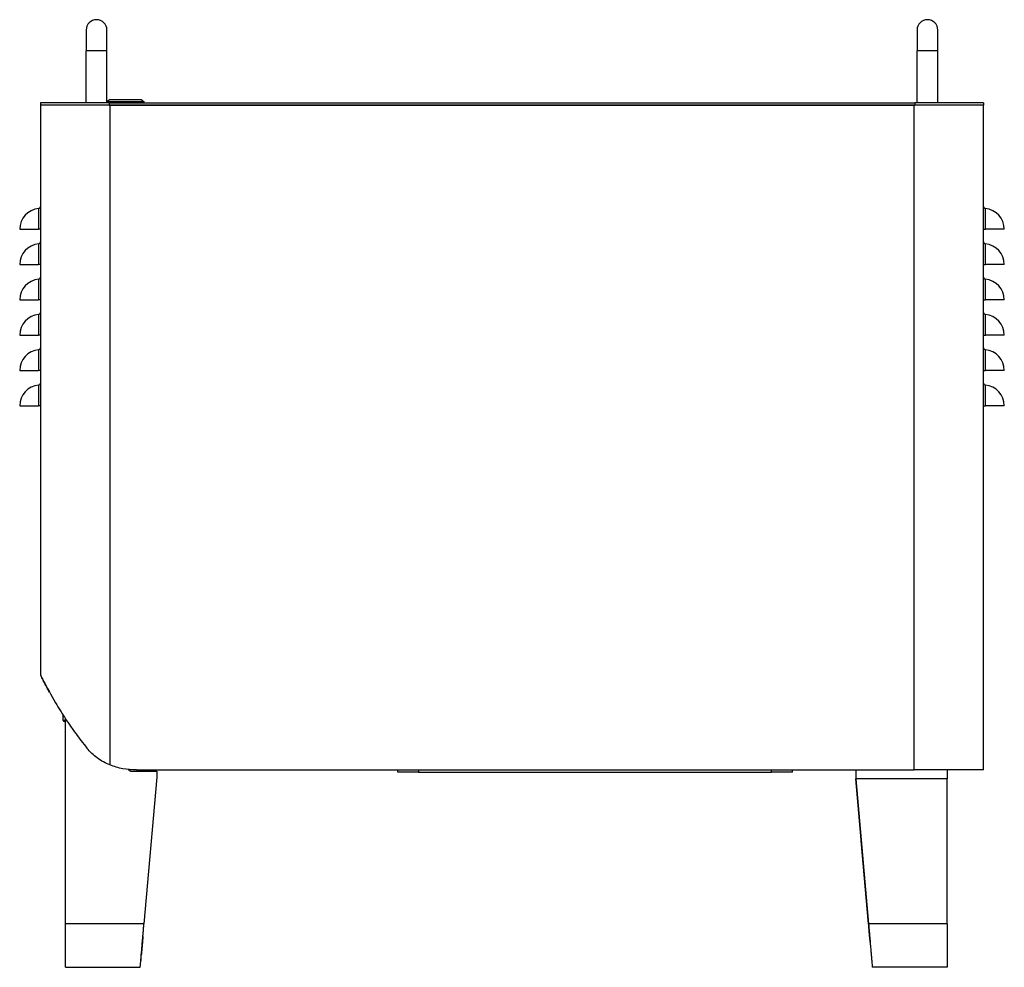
# Model space of a CAD drawing. Header units: millimetres. Extents: x 0 to 3364, y 0 to 2376.
# Tile 51 of 59: x 1764 to 2238, y 929 to 1385. Entities that reach past the tile are written whole.
import ezdxf

# ---------------------------------------------------------------- set-up
doc = ezdxf.new("R2010")
doc.units = ezdxf.units.MM
doc.header["$LTSCALE"] = 0.2

# ---------------------------------------------------------------- blocks, each defined once
blk = doc.blocks.new('A$C8d69f5a0')
for p, q in [((-8, 451.2), (-8, 441.2)), ((2, 441.2), (2, 451.2)), ((392, 451.2), (392, 441.2)), ((402, 441.2), (402, 451.2)), ((2, 441.2), (-8, 441.2)), ((-8, 416.2), (-8, 441.2)), ((2, 416.2), (2, 441.2)), ((402, 441.2), (392, 441.2)), ((392, 416.2), (392, 441.2)), ((402, 416.2), (402, 441.2)), ((3.5, 417.7), (2, 416.7)), ((3.5, 417.7), (18.5, 417.7)), ((18.5, 417.7), (20, 416.7)), ((-30, 416.2), (-30, 415)), ((3, 416.2), (-30, 416.2)), ((-30, 415), (-30, 140.84)), ((3, 415), (-30, 415)), ((20, 416.7), (2, 416.7)), ((3, 416.2), (3, 415)), ((3, 416.2), (391, 416.2)), ((3, 415), (391, 415)), ((390.6, 415), (3.4, 415)), ((3.4, 415), (3.4, 97.43)), ((20, 416.2), (20, 416.7)), ((390.6, 95), (390.6, 415)), ((391, 416.2), (391, 415)), ((424, 416.2), (391, 416.2)), ((424, 415), (391, 415)), ((424, 416.2), (424, 415)), ((424, 95), (424, 415)), ((-30.91, 365.26), (-30.91, 355.3)), ((424.91, 355.3), (424.91, 365.26)), ((-40, 355.3), (-30.91, 355.3)), ((-30, 355.3), (-30.91, 355.3)), ((424, 355.3), (424.91, 355.3)), ((434, 355.3), (424.91, 355.3)), ((-30.91, 348.26), (-30.91, 338.3)), ((424.91, 338.3), (424.91, 348.26)), ((-40, 338.3), (-30.91, 338.3)), ((-30, 338.3), (-30.91, 338.3)), ((424, 338.3), (424.91, 338.3)), ((434, 338.3), (424.91, 338.3)), ((-30.91, 331.26), (-30.91, 321.3)), ((424.91, 321.3), (424.91, 331.26)), ((-40, 321.3), (-30.91, 321.3)), ((-30, 321.3), (-30.91, 321.3)), ((424, 321.3), (424.91, 321.3)), ((434, 321.3), (424.91, 321.3)), ((-30.91, 314.26), (-30.91, 304.3)), ((424.91, 304.3), (424.91, 314.26)), ((-40, 304.3), (-30.91, 304.3)), ((-30, 304.3), (-30.91, 304.3)), ((424, 304.3), (424.91, 304.3)), ((434, 304.3), (424.91, 304.3)), ((-30.91, 297.26), (-30.91, 287.3)), ((424.91, 287.3), (424.91, 297.26)), ((-40, 287.3), (-30.91, 287.3)), ((-30, 287.3), (-30.91, 287.3)), ((424, 287.3), (424.91, 287.3)), ((434, 287.3), (424.91, 287.3)), ((-30.91, 280.26), (-30.91, 270.3)), ((424.91, 270.3), (424.91, 280.26)), ((-40, 270.3), (-30.91, 270.3)), ((-30, 270.3), (-30.91, 270.3)), ((424, 270.3), (424.91, 270.3)), ((434, 270.3), (424.91, 270.3)), ((-19.12, 118.8), (-19.13, 121.53)), ((-18, 118.8), (-19.12, 118.8)), ((-18, 20.85), (-18, 119.75)), ((-18.34, 118.3), (-18.62, 118.3)), ((-18.34, 118.3), (-18, 118.3)), ((12.87, 94.74), (12.87, 94.85)), ((16.17, 95), (390.6, 95)), ((142, 94), (142, 95)), ((152, 95), (152, 94)), ((322, 94), (322, 95)), ((332, 94), (332, 95)), ((362.5, 95), (362.5, 90.79)), ((424, 95), (390.6, 95)), ((406.5, 95), (406.5, 90.79)), ((13.22, 94.55), (13.22, 94.66)), ((13.6, 94.44), (13.6, 94.54)), ((14, 94.4), (14, 94.5)), ((14, 94.5), (26, 94.5)), ((14, 94.4), (26, 94.4)), ((26, 91.5), (19.82, 20.85)), ((26, 94.5), (26, 94.4)), ((26, 94.4), (26, 91.5)), ((152, 94), (142, 94)), ((152, 94), (322, 94)), ((332, 94), (322, 94)), ((362.5, 90.79), (368.68, 20.85)), ((368.66, 20.85), (362.5, 90.79)), ((406.5, 90.79), (362.5, 90.79)), ((406.5, 20.85), (406.5, 90.79)), ((368.66, 20.95), (365.15, 60.87)), ((19.82, 20.85), (-18, 20.85)), ((-18, 0), (-18, 20.85)), ((368.66, 20.95), (368.66, 20.85)), ((368.68, 20.95), (368.66, 20.95)), ((406.5, 20.85), (368.68, 20.85)), ((406.5, 20.85), (406.5, 0)), ((-18, 0), (18, 0)), ((406.5, 0), (370.5, 0))]:
    blk.add_line(p, q)
for centre, radius, start, end in [((-3, 451.2), 5, 0, 180), ((397, 451.2), 5, 0, 180), ((-30, 355.3), 10, 95.2159, 180), ((-31, 366.25), 1, 275.2159, 0), ((425, 366.25), 1, 180, 264.7841), ((424, 355.3), 10, 0, 84.7841), ((-30, 338.3), 10, 95.2159, 180), ((-31, 349.25), 1, 275.2159, 0), ((425, 349.25), 1, 180, 264.7841), ((424, 338.3), 10, 0, 84.7841), ((-31, 332.25), 1, 275.2159, 0), ((425, 332.25), 1, 180, 264.7841), ((-30, 321.3), 10, 95.2159, 180), ((424, 321.3), 10, 0, 84.7841), ((-30, 304.3), 10, 95.2159, 180), ((-31, 315.25), 1, 275.2159, 0), ((425, 315.25), 1, 180, 264.7841), ((424, 304.3), 10, 0, 84.7841), ((-30, 287.3), 10, 95.2159, 180), ((-31, 298.25), 1, 275.2159, 0), ((425, 298.25), 1, 180, 264.7841), ((424, 287.3), 10, 0, 84.7841), ((-30, 270.3), 10, 95.2159, 180), ((-31, 281.25), 1, 275.2159, 0), ((425, 281.25), 1, 180, 264.7841), ((424, 270.3), 10, 0, 84.7841), ((-18.62, 118.8), 0.5, 180.3, 269.9988), ((14, 96.5), 2, 235.6318, 258.5439)]:
    blk.add_arc(centre, radius, start, end)
for centre, major_axis, ratio, start_param, end_param in [((13.57, 95.98), (1.17, -1.2), 0.834435, 4.557691, 4.95363), ((13.57, 96.08), (-1.17, 1.2), 0.834435, 1.503846, 1.812037), ((14, 96.5), (2, 0), 0.99863, 4.111899, 4.311994), ((14, 96.39), (-2, 0), 0.99863, 0.970307, 1.170401), ((12.91, 97.94), (-1.4, 3.33), 0.551351, 2.623789, 2.793068), ((12.91, 97.83), (1.4, -3.33), 0.551351, 5.765382, 5.934661), ((14, 96.49), (2, 0), 0.99863, 4.512172, 4.712387), ((14, 96.39), (-2, 0), 0.99863, 1.370582, 1.570796)]:
    blk.add_ellipse(centre, major_axis=major_axis, ratio=ratio, start_param=start_param, end_param=end_param)
for points, knots in [([(-30, 140.84), (-30, 140.79), (-29.91, 140.6), (-29.57, 139.93), (-29.33, 139.47), (-28.81, 138.45), (-28.57, 137.96), (-27, 134.9), (-25.02, 131.22), (-21.98, 126.1), (-21.19, 124.79), (-19.94, 122.8), (-19.45, 122.02), (-18.85, 121.08), (-18.77, 120.95), (-18.43, 120.42), (-18.18, 120.02), (-17.75, 119.36), (-17.57, 119.09), (-17.02, 118.26), (-16.64, 117.69), (-16.01, 116.77), (-15.77, 116.42), (-15.04, 115.37), (-14.54, 114.66), (-13.64, 113.42), (-13.25, 112.88), (-12.06, 111.26), (-11.25, 110.18), (-9.5, 107.9), (-8.56, 106.7), (-7.6, 105.51)], [-6.58157, -6.58157, -6.58157, -6.58157, -5.994497, -5.994497, -5.412175, -5.412175, -5.014575, -5.014575, -3.052127, -3.052127, -2.398285, -2.398285, -2.066799, -2.066799, -2.013249, -2.013249, -1.85699, -1.85699, -1.751451, -1.751451, -1.526699, -1.526699, -1.389031, -1.389031, -1.109642, -1.109642, -0.898606, -0.898606, -0.470476, -0.470476, -0.000001, -0.000001, -0.000001, -0.000001]), ([(-26.18, 133.42), (-26.71, 134.39), (-27.21, 135.32), (-28.05, 136.92), (-28.41, 137.63), (-29.19, 139.14), (-29.48, 139.72), (-29.72, 140.21), (-29.76, 140.31), (-29.8, 140.39)], [-1.533128, -1.533128, -1.533128, -1.533128, -1.197532, -1.197532, -0.907065, -0.907065, -0.479699, -0.479699, -0.368585, -0.368585, -0.368585, -0.368585]), ([(3.4, 97.43), (2.36, 97.85), (1.35, 98.32), (-0.68, 99.44), (-1.69, 100.08), (-4.51, 102.15), (-6.17, 103.74), (-7.6, 105.51)], [-1.397404, -1.397404, -1.397404, -1.397404, -1.060866, -1.060866, -0.699838, -0.699838, 0, 0, 0, 0]), ([(16.17, 95), (13.99, 95), (11.8, 95.2), (7.51, 96.01), (5.42, 96.62), (3.4, 97.43)], [-1.304917, -1.304917, -1.304917, -1.304917, -0.653232, -0.653232, -0.000062, -0.000062, -0.000062, -0.000062]), ([(19.24, 14.08), (19.29, 14.62), (19.33, 15.17), (19.43, 16.28), (19.48, 16.84), (19.56, 17.74), (19.59, 18.08), (19.64, 18.65), (19.66, 18.89), (19.7, 19.43), (19.73, 19.74), (19.78, 20.31), (19.8, 20.58), (19.82, 20.85)], [0, 0, 0, 0, 0.001752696, 0.001752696, 0.003488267, 0.003488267, 0.004522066, 0.004522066, 0.0052324, 0.0052324, 0.006171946, 0.006171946, 0.006976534, 0.006976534, 0.006976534, 0.006976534]), ([(369.42, 12.15), (369.38, 12.6), (369.34, 13.06), (369.2, 14.63), (369.1, 15.77), (368.95, 17.56), (368.89, 18.19), (368.78, 19.5), (368.72, 20.17), (368.66, 20.85)], [-0.909978, -0.909978, -0.909978, -0.909978, -0.7578828, -0.7578828, -0.3981228, -0.3981228, -0.2038807, -0.2038807, -0.000001, -0.000001, -0.000001, -0.000001]), ([(368.68, 20.85), (368.72, 20.4), (368.76, 19.95), (368.8, 19.5), (368.83, 19.06), (368.87, 18.61), (368.91, 18.17), (368.91, 18.07), (368.92, 17.97), (368.93, 17.87), (368.97, 17.43), (369, 16.99), (369.04, 16.55), (369.08, 16.12), (369.11, 15.68), (369.15, 15.26), (369.16, 15.16), (369.17, 15.06), (369.18, 14.97)], [0, 0, 0, 0, 0.224746, 0.224746, 0.224746, 0.449494, 0.449494, 0.449494, 0.5, 0.5, 0.5, 0.724747, 0.724747, 0.724747, 0.949495, 0.949495, 0.949495, 1, 1, 1, 1]), ([(19.3, 14.8), (19.27, 14.44), (19.25, 14.09), (19.22, 13.74), (19.19, 13.32), (19.16, 12.91), (19.12, 12.5), (19.12, 12.41), (19.11, 12.32), (19.1, 12.22), (19.07, 11.82), (19.04, 11.43), (19, 11.04), (18.97, 10.65), (18.94, 10.26), (18.91, 9.89), (18.9, 9.8), (18.89, 9.72), (18.88, 9.63), (18.85, 9.26), (18.82, 8.89), (18.79, 8.54), (18.76, 8.18), (18.72, 7.84), (18.69, 7.5), (18.68, 7.42), (18.68, 7.34), (18.67, 7.27), (18.64, 6.93), (18.6, 6.61), (18.57, 6.29), (18.55, 6.12), (18.54, 5.95), (18.52, 5.78)], [0.017493, 0.017493, 0.017493, 0.017493, 0.1122251, 0.1122251, 0.1122251, 0.224451, 0.224451, 0.224451, 0.25, 0.25, 0.25, 0.3621651, 0.3621651, 0.3621651, 0.4743308, 0.4743308, 0.4743308, 0.5, 0.5, 0.5, 0.612165, 0.612165, 0.612165, 0.7243308, 0.7243308, 0.7243308, 0.75, 0.75, 0.75, 0.8622252, 0.8622252, 0.8622252, 0.9241227, 0.9241227, 0.9241227, 0.9241227]), ([(369.18, 14.97), (369.19, 14.76), (369.21, 14.55), (369.25, 14.14), (369.27, 13.94), (369.28, 13.74)], [-0.1318469, -0.1318469, -0.1318469, -0.1318469, -0.0659235, -0.0659235, 0, 0, 0, 0]), ([(18.31, 3.5), (18.37, 4.1), (18.43, 4.77), (18.57, 6.31), (18.64, 7.17), (18.8, 8.98), (18.88, 9.9), (19.05, 11.9), (19.14, 12.97), (19.24, 14.08)], [0.000001, 0.000001, 0.000001, 0.000001, 0.335536, 0.335536, 0.696038, 0.696038, 1.034353, 1.034353, 1.392076, 1.392076, 1.392076, 1.392076]), ([(369.28, 13.74), (369.38, 12.57), (369.48, 11.44), (369.66, 9.33), (369.74, 8.34), (369.87, 6.82), (369.91, 6.25), (370.02, 5), (370.08, 4.35), (370.18, 3.13), (370.23, 2.57), (370.34, 1.39), (370.39, 0.86), (370.45, 0.34), (370.46, 0.21), (370.49, 0.04), (370.49, 0), (370.5, 0)], [-2.613454, -2.613454, -2.613454, -2.613454, -2.234403, -2.234403, -1.864356, -1.864356, -1.622775, -1.622775, -1.306727, -1.306727, -0.967405, -0.967405, -0.473996, -0.473996, -0.234628, -0.234628, -0.000001, -0.000001, -0.000001, -0.000001]), ([(18, 0), (18.01, 0), (18.02, 0.08), (18.06, 0.38), (18.08, 0.6), (18.13, 1.19), (18.16, 1.56), (18.23, 2.43), (18.27, 2.93), (18.31, 3.5)], [0, 0, 0, 0, 0.317029, 0.317029, 0.629279, 0.629279, 0.946195, 0.946195, 1.258093, 1.258093, 1.258093, 1.258093])]:
    blk.add_open_spline(points, degree=3, knots=knots)
for points in [[(-25.66, 132.48), (-25.84, 132.79), (-26.01, 133.11), (-26.18, 133.42)], [(368.75, 19.99), (368.72, 20.31), (368.69, 20.63), (368.66, 20.95)], [(18.38, 4.26), (18.35, 3.89), (18.32, 3.54), (18.29, 3.21)]]:
    blk.add_open_spline(points, degree=3)

msp = doc.modelspace()

# ---------------------------------------------------------------- block references
msp.add_blockref('A$C8d69f5a0', (1804.335, 929.003))

doc.saveas('drawing.dxf')
